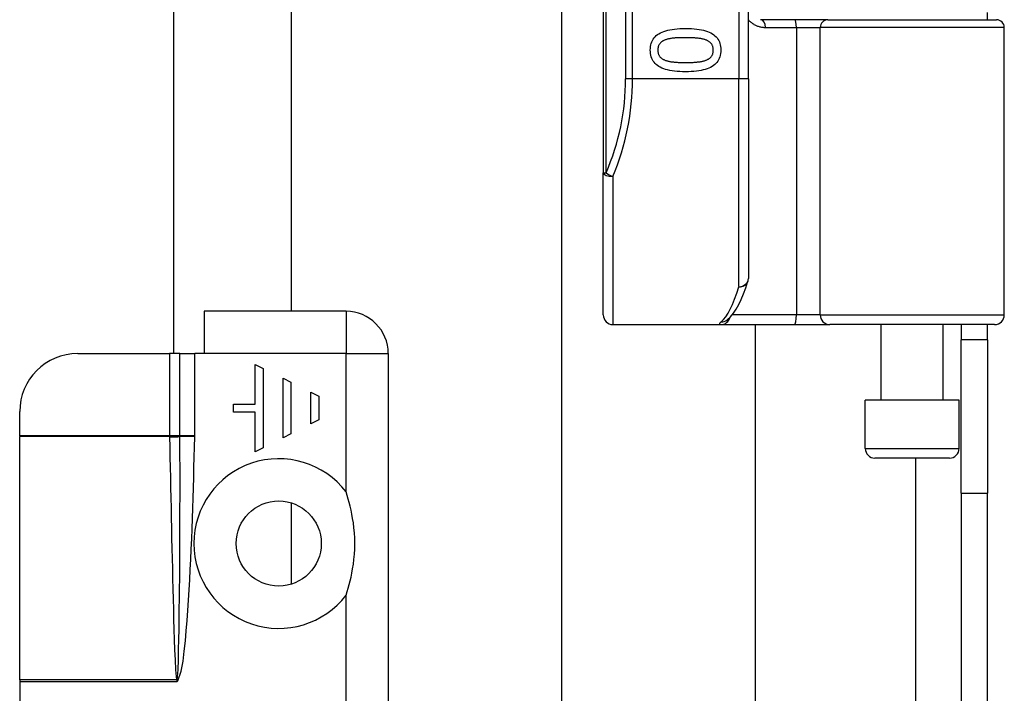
# Model space of a CAD drawing. Header units: inches. Extents: x 4 to 105, y 5 to 58.
# Tile 37 of 133: x 17.47 to 19.47, y 11.74 to 13.11. Entities that reach past the tile are written whole.
import ezdxf

# ---------------------------------------------------------------- set-up
doc = ezdxf.new("R2010")
doc.units = ezdxf.units.IN
doc.header["$MEASUREMENT"] = 0
doc.layers.add('Visible Edges(ANSI)', color=7, linetype='Continuous', lineweight=25)
doc.layers.add('Visible Tangent Edges(ANSI)', color=7, linetype='Continuous', lineweight=25)

msp = doc.modelspace()

# ---------------------------------------------------------------- linework, layer by layer
at = {"layer": 'Visible Edges(ANSI)'}
for p, q in [((17.7799, 16.2858), (17.7799, 12.4265)), ((18.0191, 16.1998), (18.0191, 12.5125)), ((18.6544, 14.6766), (18.6544, 12.7944)), ((18.9496, 12.9855), (18.9496, 14.4855)), ((18.5697, 10.3039), (18.5697, 13.3006)), ((19.0439, 13.1056), (18.9754, 13.1056)), ((19.1114, 13.1056), (19.0439, 13.1056)), ((19.1114, 13.1056), (19.4546, 13.1056)), ((19.4359, 13.1056), (19.4359, 13.12)), ((19.4704, 12.5052), (19.4704, 13.0898)), ((18.9496, 12.9855), (18.9496, 12.5792)), ((18.6544, 12.5052), (18.6544, 12.7944)), ((18.1309, 12.5125), (17.8419, 12.5125)), ((17.8419, 12.5125), (17.8419, 12.4265)), ((18.674, 12.4855), (18.8935, 12.4855)), ((18.8935, 12.4855), (19.043, 12.4855)), ((18.9058, 12.4945), (18.9062, 12.4949)), ((18.9634, 12.4855), (18.9634, 10.3039)), ((19.043, 12.4855), (19.1153, 12.4855)), ((19.4507, 12.4855), (19.1153, 12.4855)), ((19.2199, 12.332), (19.2199, 12.4855)), ((19.3459, 12.332), (19.3459, 12.4855)), ((19.3829, 12.4855), (19.3829, 12.4545)), ((19.4359, 12.4545), (19.4359, 12.4855)), ((19.4359, 12.4545), (19.3829, 12.4545)), ((19.3829, 12.1425), (19.3829, 12.4545)), ((19.4359, 12.4545), (19.4359, 12.1425)), ((17.585, 12.4265), (17.7719, 12.4265)), ((17.7929, 12.4265), (17.7719, 12.4265)), ((17.7929, 12.4265), (17.823, 12.4265)), ((17.8419, 12.4265), (17.823, 12.4265)), ((18.2169, 12.4265), (18.2169, 10.8485)), ((17.9463, 12.4044), (17.9624, 12.3964)), ((17.9463, 12.3237), (17.9463, 12.4044)), ((17.9624, 12.3964), (17.9624, 12.2349)), ((18.0028, 12.2551), (18.0028, 12.3762)), ((18.0028, 12.3762), (18.0189, 12.3681)), ((18.0189, 12.3681), (18.0189, 12.2632)), ((18.0593, 12.3479), (18.0754, 12.3399)), ((18.0593, 12.2834), (18.0593, 12.3479)), ((17.9019, 12.3076), (17.9019, 12.3237)), ((17.9019, 12.3237), (17.9463, 12.3237)), ((18.0754, 12.3399), (18.0754, 12.2914)), ((19.3783, 12.332), (19.1874, 12.332)), ((19.1874, 12.2335), (19.1874, 12.332)), ((19.3783, 12.2335), (19.3783, 12.332)), ((17.4669, 12.2594), (17.4669, 12.3084)), ((17.9463, 12.3076), (17.9019, 12.3076)), ((17.9463, 12.2269), (17.9463, 12.3076)), ((18.0754, 12.2914), (18.0593, 12.2834)), ((18.0189, 12.2632), (18.0028, 12.2551)), ((17.4669, 12.2594), (17.4669, 12.2579)), ((17.4669, 11.7626), (17.4669, 12.2579)), ((17.9624, 12.2349), (17.9463, 12.2269)), ((19.3587, 12.2139), (19.2071, 12.2139)), ((19.3829, 12.1425), (19.3829, 9.6315)), ((19.4359, 9.6315), (19.4359, 12.1425)), ((18.0191, 12.1229), (18.0191, 11.9572)), ((17.4669, 11.7626), (17.4669, 11.7585)), ((17.4669, 11.7585), (17.4669, 11.7125))]:
    msp.add_line(p, q, dxfattribs=at)
at = {"layer": 'Visible Edges(ANSI)', "flags": 128}
for points in [[(18.9754, 13.1056), (18.9742, 13.1056)], [(18.75, 13.0437), (18.7501, 13.0474), (18.7505, 13.0509), (18.7511, 13.0543), (18.752, 13.0575), (18.7531, 13.0606), (18.7544, 13.0634), (18.756, 13.0661), (18.7579, 13.0687), (18.76, 13.071), (18.7623, 13.0732), (18.7649, 13.0753), (18.7677, 13.0771), (18.7708, 13.0788), (18.7741, 13.0804), (18.7777, 13.0818), (18.7816, 13.083), (18.7857, 13.0842), (18.7901, 13.0851), (18.7947, 13.0859), (18.7996, 13.0866), (18.8047, 13.0871), (18.8101, 13.0875), (18.8158, 13.0877), (18.8217, 13.0878)], [(18.8217, 13.0878), (18.8278, 13.0877), (18.8336, 13.0875), (18.8391, 13.0871), (18.8444, 13.0866), (18.8493, 13.0859), (18.854, 13.0851), (18.8584, 13.0841), (18.8625, 13.083), (18.8664, 13.0817), (18.87, 13.0803), (18.8732, 13.0787), (18.8763, 13.077), (18.879, 13.0751), (18.8815, 13.0731), (18.8838, 13.0709), (18.8858, 13.0685), (18.8876, 13.066), (18.8892, 13.0633), (18.8905, 13.0604), (18.8916, 13.0574), (18.8924, 13.0542), (18.893, 13.0509), (18.8934, 13.0474), (18.8935, 13.0437)], [(18.7802, 13.0643), (18.779, 13.0639), (18.7779, 13.0634), (18.7768, 13.0629), (18.7758, 13.0623), (18.7748, 13.0617), (18.7739, 13.0611), (18.773, 13.0604), (18.7721, 13.0597), (18.7713, 13.059), (18.7706, 13.0583), (18.7698, 13.0575), (18.7692, 13.0567), (18.7686, 13.0558), (18.768, 13.0549), (18.7675, 13.054), (18.767, 13.053), (18.7666, 13.052), (18.7663, 13.051), (18.766, 13.0498), (18.7658, 13.0487), (18.7656, 13.0475), (18.7654, 13.0463), (18.7654, 13.045), (18.7653, 13.0437)], [(18.8217, 13.069), (18.8193, 13.069), (18.817, 13.069), (18.8148, 13.069), (18.8126, 13.0689), (18.8105, 13.0689), (18.8084, 13.0688), (18.8064, 13.0687), (18.8045, 13.0686), (18.8026, 13.0685), (18.8009, 13.0684), (18.7991, 13.0683), (18.7975, 13.0681), (18.7959, 13.068), (18.7943, 13.0678), (18.7928, 13.0676), (18.7912, 13.0673), (18.7898, 13.067), (18.7883, 13.0667), (18.7869, 13.0664), (18.7855, 13.0661), (18.7841, 13.0657), (18.7828, 13.0653), (18.7815, 13.0648), (18.7802, 13.0643)], [(18.8637, 13.0642), (18.8625, 13.0647), (18.8613, 13.0651), (18.86, 13.0655), (18.8586, 13.0659), (18.8572, 13.0662), (18.8557, 13.0666), (18.8542, 13.0669), (18.8527, 13.0672), (18.8511, 13.0674), (18.8494, 13.0676), (18.8477, 13.0678), (18.8459, 13.068), (18.8441, 13.0682), (18.8423, 13.0683), (18.8404, 13.0685), (18.8385, 13.0686), (18.8365, 13.0687), (18.8345, 13.0688), (18.8325, 13.0689), (18.8304, 13.0689), (18.8283, 13.069), (18.8261, 13.069), (18.8239, 13.069), (18.8217, 13.069)], [(18.8782, 13.0437), (18.8782, 13.0449), (18.8781, 13.0462), (18.878, 13.0474), (18.8778, 13.0485), (18.8776, 13.0496), (18.8773, 13.0507), (18.877, 13.0517), (18.8766, 13.0527), (18.8762, 13.0537), (18.8757, 13.0546), (18.8752, 13.0555), (18.8746, 13.0564), (18.874, 13.0572), (18.8733, 13.058), (18.8725, 13.0587), (18.8718, 13.0594), (18.8709, 13.0601), (18.8701, 13.0608), (18.8691, 13.0614), (18.8681, 13.0621), (18.8671, 13.0626), (18.866, 13.0632), (18.8649, 13.0637), (18.8637, 13.0642)], [(18.8218, 12.9997), (18.8158, 12.9998), (18.81, 13), (18.8045, 13.0004), (18.7993, 13.0009), (18.7944, 13.0016), (18.7897, 13.0024), (18.7853, 13.0034), (18.7812, 13.0045), (18.7773, 13.0057), (18.7737, 13.0072), (18.7704, 13.0087), (18.7674, 13.0105), (18.7646, 13.0123), (18.7621, 13.0144), (18.7598, 13.0166), (18.7577, 13.0189), (18.7559, 13.0215), (18.7544, 13.0242), (18.753, 13.027), (18.752, 13.03), (18.7511, 13.0332), (18.7505, 13.0365), (18.7501, 13.04), (18.75, 13.0437)], [(18.7653, 13.0437), (18.7653, 13.0424), (18.7654, 13.0412), (18.7656, 13.04), (18.7657, 13.0389), (18.766, 13.0378), (18.7662, 13.0367), (18.7666, 13.0357), (18.7669, 13.0347), (18.7674, 13.0338), (18.7678, 13.0328), (18.7684, 13.032), (18.769, 13.0311), (18.7696, 13.0303), (18.7703, 13.0295), (18.771, 13.0288), (18.7718, 13.028), (18.7726, 13.0274), (18.7735, 13.0267), (18.7744, 13.0261), (18.7754, 13.0255), (18.7764, 13.0249), (18.7775, 13.0243), (18.7787, 13.0238), (18.7798, 13.0234)], [(18.8935, 13.0437), (18.8934, 13.04), (18.893, 13.0365), (18.8924, 13.0331), (18.8915, 13.0299), (18.8904, 13.0269), (18.889, 13.024), (18.8874, 13.0213), (18.8856, 13.0188), (18.8835, 13.0164), (18.8811, 13.0142), (18.8785, 13.0122), (18.8756, 13.0103), (18.8725, 13.0086), (18.8692, 13.0071), (18.8656, 13.0057), (18.8617, 13.0044), (18.8576, 13.0033), (18.8533, 13.0024), (18.8486, 13.0015), (18.8438, 13.0009), (18.8387, 13.0004), (18.8333, 13), (18.8277, 12.9998), (18.8218, 12.9997)], [(18.8639, 13.0235), (18.8651, 13.0239), (18.8662, 13.0245), (18.8672, 13.025), (18.8682, 13.0256), (18.8692, 13.0262), (18.8701, 13.0268), (18.871, 13.0274), (18.8718, 13.0281), (18.8726, 13.0288), (18.8733, 13.0296), (18.874, 13.0303), (18.8746, 13.0311), (18.8752, 13.0319), (18.8757, 13.0328), (18.8762, 13.0337), (18.8766, 13.0347), (18.877, 13.0357), (18.8773, 13.0367), (18.8776, 13.0378), (18.8778, 13.0389), (18.878, 13.04), (18.8781, 13.0412), (18.8782, 13.0424), (18.8782, 13.0437)], [(18.7798, 13.0234), (18.781, 13.0229), (18.7822, 13.0225), (18.7835, 13.0221), (18.7848, 13.0217), (18.7862, 13.0214), (18.7876, 13.0211), (18.789, 13.0208), (18.7906, 13.0205), (18.7921, 13.0202), (18.7938, 13.02), (18.7954, 13.0198), (18.7971, 13.0196), (18.7989, 13.0194), (18.8007, 13.0192), (18.8026, 13.0191), (18.8046, 13.0189), (18.8065, 13.0188), (18.8086, 13.0187), (18.8106, 13.0186), (18.8128, 13.0186), (18.815, 13.0185), (18.8172, 13.0185), (18.8195, 13.0185), (18.8218, 13.0184)], [(18.8218, 13.0184), (18.8242, 13.0185), (18.8264, 13.0185), (18.8287, 13.0185), (18.8309, 13.0186), (18.833, 13.0186), (18.8351, 13.0187), (18.8371, 13.0188), (18.8391, 13.0189), (18.841, 13.0191), (18.8429, 13.0192), (18.8447, 13.0194), (18.8464, 13.0196), (18.8482, 13.0198), (18.8498, 13.02), (18.8515, 13.0202), (18.853, 13.0205), (18.8546, 13.0208), (18.856, 13.0211), (18.8575, 13.0214), (18.8589, 13.0218), (18.8602, 13.0222), (18.8615, 13.0226), (18.8627, 13.023), (18.8639, 13.0235)], [(18.9062, 12.4949), (18.9132, 12.5012), (18.9193, 12.5085), (18.925, 12.5169), (18.9302, 12.5261), (18.9352, 12.5364), (18.9399, 12.5478), (18.9444, 12.5601), (18.9488, 12.5735)], [(18.1309, 11.9351), (18.1332, 11.9423), (18.1354, 11.9495), (18.1375, 11.9568), (18.1394, 11.9641), (18.1412, 11.9719), (18.1429, 11.9801), (18.1444, 11.9889), (18.1458, 11.9982), (18.147, 12.0079), (18.1479, 12.0182), (18.1485, 12.0289), (18.1487, 12.0401), (18.1485, 12.0512), (18.1479, 12.0619), (18.147, 12.0722), (18.1458, 12.082), (18.1444, 12.0912), (18.1429, 12.1), (18.1412, 12.1083), (18.1394, 12.116), (18.1375, 12.1233), (18.1354, 12.1306), (18.1332, 12.1379), (18.1309, 12.1451)]]:
    msp.add_lwpolyline(points, dxfattribs=at)
at = {"layer": 'Visible Edges(ANSI)'}
msp.add_circle((17.9939, 12.0401), 0.0866, dxfattribs=at)
for centre, radius, start, end in [((19.4546, 13.0898), 0.0157, 0, 90), ((18.93, 12.5792), 0.0197, 342.9585, 0), ((18.1309, 12.4265), 0.086, 0, 90), ((18.674, 12.5052), 0.0197, 180, 270), ((19.4507, 12.5052), 0.0197, 270, 0), ((17.585, 12.3084), 0.1181, 90, 180), ((19.2071, 12.2335), 0.0197, 180, 270), ((19.3587, 12.2335), 0.0197, 270, 0)]:
    msp.add_arc(centre, radius, start, end, dxfattribs=at)
at = {"layer": 'Visible Tangent Edges(ANSI)'}
for p, q in [((18.6601, 12.7944), (18.6601, 14.6766)), ((18.6998, 14.4855), (18.6998, 12.9855)), ((18.7137, 12.9855), (18.7137, 14.4855)), ((18.93, 14.4855), (18.93, 12.9855)), ((18.9846, 13.0898), (19.0474, 13.0898)), ((19.0474, 13.0898), (19.0956, 13.0898)), ((19.0474, 13.0898), (19.0474, 12.5052)), ((19.4704, 13.0898), (19.0956, 13.0898)), ((19.0956, 12.5052), (19.0956, 13.0898)), ((18.7137, 12.9855), (18.6998, 12.9855)), ((18.93, 12.9855), (18.7137, 12.9855)), ((18.9496, 12.9855), (18.93, 12.9855)), ((18.93, 12.5626), (18.93, 12.9855)), ((18.6544, 12.7944), (18.6601, 12.7944)), ((18.674, 12.7866), (18.674, 12.4855)), ((18.1309, 12.5125), (18.1309, 12.4265)), ((19.0474, 12.5052), (18.9167, 12.5052)), ((19.0956, 12.5052), (19.0474, 12.5052)), ((19.0956, 12.5052), (19.4704, 12.5052)), ((17.7719, 12.4265), (17.7719, 12.2594)), ((17.7929, 12.2594), (17.7929, 12.4265)), ((17.823, 12.2594), (17.823, 12.4265)), ((18.1309, 12.4265), (17.8419, 12.4265)), ((18.1309, 12.1451), (18.1309, 12.4265)), ((18.1309, 12.4265), (18.2169, 12.4265)), ((17.7719, 12.2594), (17.4669, 12.2594)), ((17.7719, 12.2579), (17.4669, 12.2579)), ((17.7929, 12.2594), (17.7719, 12.2594)), ((17.823, 12.2594), (17.7929, 12.2594)), ((17.823, 12.2572), (17.7929, 12.2578)), ((19.1874, 12.2335), (19.3783, 12.2335)), ((19.2899, 12.2139), (19.2899, 9.6315)), ((19.3829, 12.1425), (19.4359, 12.1425)), ((18.1309, 11.1182), (18.1309, 11.9351)), ((17.7861, 11.7626), (17.4669, 11.7626)), ((17.7863, 11.762), (17.7869, 11.7585)), ((17.7869, 11.7585), (17.7874, 11.7621)), ((17.7869, 11.7585), (17.7889, 11.7607)), ((17.7889, 11.7607), (17.7874, 11.7621)), ((17.7869, 11.7585), (17.4669, 11.7585))]:
    msp.add_line(p, q, dxfattribs=at)
at = {"layer": 'Visible Tangent Edges(ANSI)', "flags": 128}
for points in [[(18.9496, 13.1051), (18.9508, 13.1039), (18.952, 13.1028), (18.9532, 13.1017), (18.9544, 13.1007), (18.9557, 13.0997), (18.957, 13.0987), (18.9583, 13.0978), (18.9597, 13.097), (18.961, 13.0961), (18.9624, 13.0954), (18.9639, 13.0946), (18.9653, 13.0939), (18.9668, 13.0933), (18.9683, 13.0927), (18.9698, 13.0922), (18.9714, 13.0917), (18.973, 13.0913), (18.9746, 13.0909), (18.9762, 13.0906), (18.9778, 13.0903), (18.9795, 13.0901), (18.9812, 13.09), (18.9829, 13.0899), (18.9846, 13.0898)], [(18.8942, 12.491), (18.8936, 12.4906), (18.8931, 12.4901), (18.8927, 12.4897), (18.8923, 12.4893), (18.8919, 12.489), (18.8916, 12.4886), (18.8913, 12.4883), (18.8911, 12.488), (18.8909, 12.4877), (18.8907, 12.4874), (18.8906, 12.4871), (18.8906, 12.4869), (18.8906, 12.4867), (18.8906, 12.4865), (18.8907, 12.4863), (18.8908, 12.4861), (18.891, 12.486), (18.8912, 12.4858), (18.8915, 12.4857), (18.8918, 12.4857), (18.8922, 12.4856), (18.8926, 12.4855), (18.893, 12.4855), (18.8935, 12.4855)], [(17.7719, 12.2594), (17.7719, 12.2593), (17.7719, 12.2593), (17.7719, 12.2592), (17.7719, 12.2592), (17.7719, 12.2591), (17.7719, 12.259), (17.7719, 12.259), (17.7719, 12.2589), (17.7719, 12.2588), (17.7719, 12.2588), (17.7719, 12.2587), (17.7719, 12.2587), (17.7719, 12.2586), (17.7719, 12.2585), (17.7719, 12.2585), (17.7719, 12.2584), (17.7719, 12.2584), (17.7719, 12.2583), (17.7719, 12.2582), (17.7719, 12.2582), (17.7719, 12.2581), (17.7719, 12.258), (17.7719, 12.258), (17.7719, 12.2579)], [(17.7719, 12.2579), (17.7719, 12.2579), (17.7719, 12.2578), (17.7719, 12.2578), (17.7719, 12.2578), (17.7719, 12.2577), (17.7719, 12.2577), (17.7719, 12.2576), (17.7719, 12.2576), (17.7719, 12.2575), (17.7719, 12.2575), (17.7719, 12.2575), (17.7719, 12.2574), (17.7719, 12.2574), (17.7719, 12.2573), (17.7719, 12.2573), (17.7719, 12.2573), (17.7719, 12.2572), (17.7719, 12.2572), (17.7719, 12.2571), (17.7719, 12.2571), (17.7719, 12.257), (17.7719, 12.257), (17.7719, 12.257), (17.7719, 12.2569)], [(17.7719, 12.2569), (17.7723, 12.2363), (17.7727, 12.2157), (17.7731, 12.1951), (17.7735, 12.1745), (17.7739, 12.1539), (17.7744, 12.1333), (17.7748, 12.1127), (17.7752, 12.0921), (17.7756, 12.0715), (17.7761, 12.0509), (17.7765, 12.0303), (17.777, 12.0097), (17.7775, 11.9891), (17.7779, 11.9685), (17.7784, 11.9479), (17.779, 11.9272), (17.7795, 11.9066), (17.7801, 11.886), (17.7807, 11.8654), (17.7814, 11.8448), (17.7821, 11.8242), (17.783, 11.8037), (17.7841, 11.7831), (17.7861, 11.7626)], [(17.7875, 11.7629), (17.789, 11.7834), (17.7897, 11.804), (17.7903, 11.8246), (17.7908, 11.8452), (17.7911, 11.8659), (17.7915, 11.8865), (17.7917, 11.9071), (17.792, 11.9277), (17.7922, 11.9484), (17.7924, 11.969), (17.7925, 11.9896), (17.7927, 12.0102), (17.7928, 12.0309), (17.7929, 12.0515), (17.7929, 12.0721), (17.793, 12.0928), (17.793, 12.1134), (17.7931, 12.134), (17.7931, 12.1546), (17.7931, 12.1753), (17.7931, 12.1959), (17.793, 12.2165), (17.793, 12.2372), (17.7929, 12.2578)], [(17.7889, 11.7607), (17.7956, 11.7802), (17.7992, 11.8007), (17.8018, 11.8213), (17.804, 11.842), (17.8059, 11.8627), (17.8076, 11.8834), (17.8091, 11.9042), (17.8105, 11.9249), (17.8118, 11.9457), (17.8129, 11.9664), (17.814, 11.9872), (17.815, 12.0079), (17.8159, 12.0287), (17.8168, 12.0495), (17.8176, 12.0702), (17.8184, 12.091), (17.8191, 12.1118), (17.8198, 12.1325), (17.8204, 12.1533), (17.821, 12.1741), (17.8215, 12.1948), (17.8221, 12.2156), (17.8225, 12.2364), (17.823, 12.2572)], [(17.7929, 12.2592), (17.7929, 12.2592), (17.7929, 12.2592), (17.7929, 12.2592), (17.7929, 12.2592), (17.7929, 12.2592), (17.7929, 12.2592), (17.7929, 12.2592), (17.7929, 12.2592), (17.7929, 12.2593), (17.7929, 12.2593), (17.7929, 12.2593), (17.7929, 12.2593), (17.7929, 12.2593), (17.7929, 12.2593), (17.7929, 12.2593), (17.7929, 12.2593), (17.7929, 12.2593), (17.7929, 12.2593), (17.7929, 12.2594), (17.7929, 12.2594), (17.7929, 12.2594), (17.7929, 12.2594), (17.7929, 12.2594), (17.7929, 12.2594)], [(17.7929, 12.2578), (17.7929, 12.2579), (17.7929, 12.2579), (17.7929, 12.258), (17.7929, 12.258), (17.7929, 12.2581), (17.7929, 12.2581), (17.7929, 12.2582), (17.7929, 12.2583), (17.7929, 12.2583), (17.7929, 12.2584), (17.7929, 12.2584), (17.7929, 12.2585), (17.7929, 12.2585), (17.7929, 12.2586), (17.7929, 12.2587), (17.7929, 12.2587), (17.7929, 12.2588), (17.7929, 12.2588), (17.7929, 12.2589), (17.7929, 12.2589), (17.7929, 12.259), (17.7929, 12.2591), (17.7929, 12.2591), (17.7929, 12.2592)], [(17.823, 12.2572), (17.823, 12.2573), (17.823, 12.2574), (17.823, 12.2575), (17.823, 12.2575), (17.823, 12.2576), (17.823, 12.2577), (17.823, 12.2578), (17.823, 12.2579), (17.823, 12.258), (17.823, 12.2581), (17.823, 12.2582), (17.823, 12.2583), (17.823, 12.2584), (17.823, 12.2585), (17.823, 12.2586), (17.823, 12.2587), (17.823, 12.2587), (17.823, 12.2588), (17.823, 12.2589), (17.823, 12.259), (17.823, 12.2591), (17.823, 12.2592), (17.823, 12.2593), (17.823, 12.2594)], [(17.7861, 11.7626), (17.7861, 11.7626), (17.7862, 11.7625), (17.7862, 11.7625), (17.7862, 11.7625), (17.7862, 11.7625), (17.7862, 11.7624), (17.7862, 11.7624), (17.7862, 11.7624), (17.7862, 11.7624), (17.7862, 11.7623), (17.7862, 11.7623), (17.7862, 11.7623), (17.7862, 11.7623), (17.7862, 11.7622), (17.7862, 11.7622), (17.7863, 11.7622), (17.7863, 11.7622), (17.7863, 11.7621), (17.7863, 11.7621), (17.7863, 11.7621), (17.7863, 11.7621), (17.7863, 11.762), (17.7863, 11.762), (17.7863, 11.762)], [(17.7874, 11.7621), (17.7874, 11.7622), (17.7874, 11.7622), (17.7874, 11.7622), (17.7874, 11.7623), (17.7874, 11.7623), (17.7874, 11.7623), (17.7874, 11.7624), (17.7874, 11.7624), (17.7875, 11.7624), (17.7875, 11.7625), (17.7875, 11.7625), (17.7875, 11.7625), (17.7875, 11.7626), (17.7875, 11.7626), (17.7875, 11.7626), (17.7875, 11.7627), (17.7875, 11.7627), (17.7875, 11.7627), (17.7875, 11.7628), (17.7875, 11.7628), (17.7875, 11.7628), (17.7875, 11.7629), (17.7875, 11.7629), (17.7875, 11.7629)]]:
    msp.add_lwpolyline(points, dxfattribs=at)
at = {"layer": 'Visible Tangent Edges(ANSI)'}
for centre, radius, start, end in [((18.2195, 12.9855), 0.4803, 336.5561, 0), ((17.9939, 12.0401), 0.1726, 37.4694, 322.5306)]:
    msp.add_arc(centre, radius, start, end, dxfattribs=at)
for centre, major_axis, ratio, start_param, end_param in [((18.9754, 13.0898), (0, 0.0157), 0.580671, 4.712389, 6.283185), ((19.0439, 13.0898), (0, 0.0157), 0.225879, 4.712389, 6.283185), ((19.1114, 13.0898), (0, 0.0157), 0.998608, 0, 1.570796), ((18.2334, 12.9855), (0, 0.5), 0.96063, 4.303216, 4.712389), ((18.674, 12.7944), (-0.0197, 0), 0.39785, 0, 1.570796), ((18.674, 12.7944), (-0.0181, 0.0078), 0.369668, 0.864875, 1.72975), ((18.8804, 12.9855), (0, -0.5), 0.185699, 0.148494, 0.562654), ((18.93, 12.5792), (0.0197, 0), 0.845842, 4.712389, 6.283185), ((18.93, 12.5792), (0.0188, -0.0058), 0.834757, 4.962887, 6.283185), ((19.043, 12.5052), (0, -0.0197), 0.225879, 0, 1.570796), ((19.1153, 12.5052), (0, -0.0197), 0.998608, 4.712389, 6.283185), ((18.8935, 12.5052), (0, -0.0197), 0.985236, 0, 1.320384), ((18.8942, 12.5105), (0.012, -0.0156), 0.971402, 5.610492, 6.283185), ((17.7719, 12.2592), (0.0275, 0.001), 0.047596, 4.71061, 5.58098), ((17.7719, 12.2582), (-0.0276, -0.0005), 0.04762, 1.569859, 2.438449), ((17.7861, 11.7639), (0.0268, 0.0064), 0.046335, 4.701347, 4.753684), ((17.7863, 11.7631), (-0.0273, -0.0034), 0.040384, 1.565785, 1.605152)]:
    msp.add_ellipse(centre, major_axis=major_axis, ratio=ratio, start_param=start_param, end_param=end_param, dxfattribs=at)

doc.saveas('drawing.dxf')
